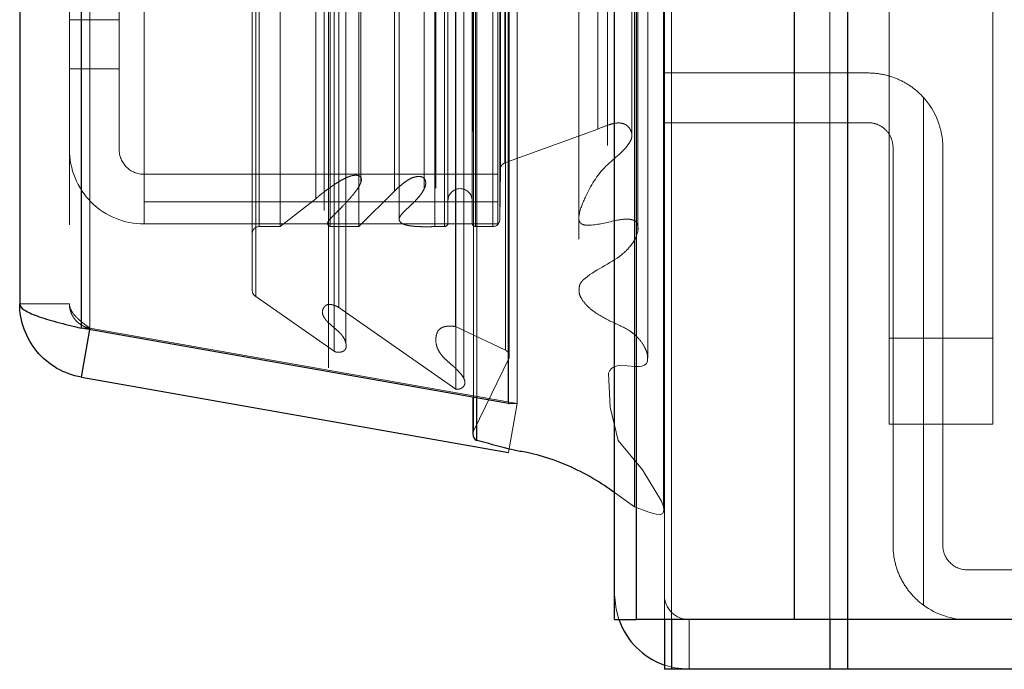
# Model space of a CAD drawing. Header units: inches. Extents: x 0.2 to 10.8, y 0.2 to 8.2.
# Tile 111 of 145: x 5.9228 to 6.002, y 3.0778 to 3.13. Entities that reach past the tile are written whole.
import ezdxf

# ---------------------------------------------------------------- set-up
doc = ezdxf.new("R2010")
doc.units = ezdxf.units.IN
doc.header["$MEASUREMENT"] = 0
doc.linetypes.add('HIDDEN', pattern=[0.07500000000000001, 0.05, -0.025])

msp = doc.modelspace()

# ---------------------------------------------------------------- linework, layer by layer
at = {"color": 7, "linetype": 'Continuous', "lineweight": 25}
for p, q in [((5.989364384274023, 5.045637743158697), (5.989364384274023, 3.081751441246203)), ((5.985121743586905, 3.081751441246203), (5.985121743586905, 5.044850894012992)), ((5.97064706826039, 3.081751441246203), (5.97064706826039, 5.038695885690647)), ((5.972404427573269, 3.081751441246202), (5.972404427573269, 5.038868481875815)), ((5.962111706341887, 3.099154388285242), (5.962111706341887, 5.021559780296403)), ((5.927764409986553, 3.105210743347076), (5.927764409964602, 5.015503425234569)), ((5.922806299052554, 5.013539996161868), (5.922806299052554, 3.107174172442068)), ((5.962111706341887, 3.099154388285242), (5.927764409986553, 3.105210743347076)), ((5.927764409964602, 3.101265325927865), (5.928439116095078, 3.105091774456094)), ((5.927764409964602, 3.101265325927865), (5.962111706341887, 3.09520897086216)), ((5.959238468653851, 3.099661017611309), (5.959238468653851, 3.096688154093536)), ((5.959578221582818, 3.096176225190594), (5.959578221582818, 3.099601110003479)), ((5.962111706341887, 3.099154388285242), (5.962157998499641, 3.09915438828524)), ((5.97064706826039, 3.081751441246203), (5.972404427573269, 3.081751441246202)), ((5.985121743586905, 3.081751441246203), (5.972404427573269, 3.081751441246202)), ((5.974647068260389, 3.081751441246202), (5.974647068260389, 3.077751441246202)), ((5.97523221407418, 3.081751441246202), (5.97523221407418, 3.077751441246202)), ((5.989364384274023, 3.081751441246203), (5.985121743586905, 3.081751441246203)), ((5.987949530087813, 3.081751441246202), (5.987949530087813, 3.077751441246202)), ((5.989362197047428, 3.081751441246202), (5.989362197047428, 3.077751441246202)), ((6.855535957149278, 3.081751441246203), (5.989364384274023, 3.081751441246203)), ((5.97523221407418, 3.077751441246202), (5.974647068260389, 3.077751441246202)), ((5.987949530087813, 3.077751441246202), (5.97523221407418, 3.077751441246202)), ((5.989362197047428, 3.077751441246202), (5.987949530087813, 3.077751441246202)), ((6.855535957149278, 3.077751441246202), (5.989362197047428, 3.077751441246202))]:
    msp.add_line(p, q, dxfattribs=at)
at = {"color": 7, "linetype": 'HIDDEN', "lineweight": 18}
for p, q in [((5.989364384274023, 5.045637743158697), (5.989364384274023, 3.081751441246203)), ((5.989364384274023, 3.081751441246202), (5.989364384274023, 5.045637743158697)), ((5.989364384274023, 3.081751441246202), (5.989364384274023, 5.045637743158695)), ((5.985121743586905, 3.081751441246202), (5.985121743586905, 5.04485089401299)), ((5.987950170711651, 3.081751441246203), (5.987950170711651, 5.044850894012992)), ((5.987950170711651, 3.081751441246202), (5.987950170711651, 5.04485089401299)), ((5.972404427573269, 3.081751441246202), (5.972404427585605, 5.038868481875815)), ((5.974647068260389, 3.081751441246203), (5.974647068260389, 5.038695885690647)), ((5.975232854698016, 3.081751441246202), (5.975232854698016, 5.038868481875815)), ((5.975232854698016, 3.081751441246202), (5.975232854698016, 5.038868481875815)), ((5.972234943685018, 3.090840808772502), (5.972234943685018, 5.029873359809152)), ((5.959294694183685, 3.096931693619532), (5.959294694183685, 5.023782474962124)), ((5.959294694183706, 3.096931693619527), (5.959294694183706, 5.023782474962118)), ((5.962806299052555, 3.09915438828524), (5.962806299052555, 5.021559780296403)), ((5.959238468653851, 5.021053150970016), (5.959238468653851, 3.099661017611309)), ((5.959578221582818, 3.099601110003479), (5.959578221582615, 5.021113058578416)), ((5.957869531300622, 3.100310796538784), (5.957869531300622, 5.020403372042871)), ((5.958531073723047, 3.10114738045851), (5.958531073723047, 5.019592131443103)), ((5.970064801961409, 5.019903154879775), (5.970064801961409, 3.100818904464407)), ((5.962162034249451, 3.102810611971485), (5.962162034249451, 5.017903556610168)), ((5.962179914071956, 3.102950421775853), (5.962179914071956, 5.017763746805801)), ((5.973306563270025, 3.102838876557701), (5.973306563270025, 5.017867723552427)), ((5.948086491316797, 3.103353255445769), (5.948086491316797, 5.017360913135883)), ((5.949040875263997, 3.103969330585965), (5.949040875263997, 5.016742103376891)), ((5.961861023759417, 3.103453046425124), (5.961861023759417, 5.017261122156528)), ((5.961861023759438, 3.103453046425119), (5.961861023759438, 5.017261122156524)), ((5.956270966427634, 5.016467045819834), (5.956270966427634, 3.104252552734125)), ((5.927764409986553, 5.015503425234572), (5.927764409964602, 3.105210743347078)), ((5.92845900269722, 3.105210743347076), (5.928459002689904, 5.015503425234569)), ((5.92845900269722, 5.015503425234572), (5.928459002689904, 3.105210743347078)), ((5.957848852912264, 3.105342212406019), (5.957848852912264, 5.015371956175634)), ((5.947299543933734, 5.014672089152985), (5.947299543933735, 3.106039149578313)), ((5.948476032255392, 3.106888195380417), (5.948476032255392, 5.013825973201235)), ((5.926806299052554, 5.013539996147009), (5.926806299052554, 3.107174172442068)), ((5.941798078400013, 3.107756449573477), (5.941798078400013, 5.012957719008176)), ((5.941509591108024, 3.108243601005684), (5.941509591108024, 5.012470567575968)), ((5.967773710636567, 5.012369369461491), (5.967773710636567, 3.108328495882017)), ((5.942065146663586, 3.113388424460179), (5.942065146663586, 5.007325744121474)), ((5.942065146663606, 3.113388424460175), (5.942065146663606, 5.007325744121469)), ((5.943753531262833, 3.113388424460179), (5.943753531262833, 5.007325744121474)), ((5.947776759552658, 3.113388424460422), (5.947776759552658, 5.007325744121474)), ((5.950073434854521, 3.113388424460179), (5.950073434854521, 5.007325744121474)), ((5.956187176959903, 3.113388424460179), (5.956187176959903, 5.007325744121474)), ((5.956969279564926, 5.007325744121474), (5.956969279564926, 3.113388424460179)), ((5.956969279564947, 3.113388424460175), (5.956969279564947, 5.007325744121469)), ((5.959469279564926, 3.113388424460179), (5.959469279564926, 5.007325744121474)), ((5.959469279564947, 5.007325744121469), (5.959469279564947, 3.113388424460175)), ((5.96085169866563, 3.113388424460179), (5.96085169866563, 5.007325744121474)), ((5.960851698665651, 3.113388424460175), (5.960851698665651, 5.007325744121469)), ((5.972525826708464, 3.113134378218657), (5.972525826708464, 5.007579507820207)), ((5.947635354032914, 5.006883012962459), (5.947635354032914, 3.113831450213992)), ((5.953321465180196, 5.006723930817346), (5.953321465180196, 3.113988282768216)), ((5.957247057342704, 3.113666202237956), (5.957247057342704, 5.007047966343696)), ((5.959191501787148, 5.007047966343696), (5.959191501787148, 3.113666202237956)), ((5.96141372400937, 3.113943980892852), (5.96141372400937, 5.006770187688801)), ((5.961413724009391, 3.113943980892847), (5.961413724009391, 5.006770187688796)), ((5.946625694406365, 3.115632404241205), (5.946625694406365, 5.005081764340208)), ((5.961250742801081, 5.005329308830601), (5.961250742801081, 3.115384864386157)), ((5.952956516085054, 3.116251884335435), (5.952956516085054, 5.004462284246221)), ((5.952956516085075, 3.11625188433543), (5.952956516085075, 5.004462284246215)), ((5.955326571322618, 3.116415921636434), (5.955326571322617, 5.004297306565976)), ((5.950252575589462, 3.116991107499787), (5.950252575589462, 5.00372791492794)), ((5.961460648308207, 3.117997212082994), (5.961460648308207, 5.002716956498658)), ((5.961460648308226, 3.117997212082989), (5.961460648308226, 5.002716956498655)), ((5.961825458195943, 3.118512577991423), (5.961825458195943, 5.002201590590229)), ((5.961825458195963, 3.118512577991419), (5.961825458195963, 5.002201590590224)), ((5.969286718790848, 3.121239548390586), (5.969286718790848, 4.999474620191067)), ((5.972042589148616, 3.120720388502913), (5.972042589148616, 4.999970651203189)), ((5.9308062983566, 3.12609785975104), (5.9308062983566, 3.162051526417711)), ((5.932806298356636, 3.162051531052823), (5.932806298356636, 3.115384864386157)), ((5.99273193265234, 3.13659072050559), (5.99273193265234, 3.104415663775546)), ((6.001065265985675, 3.104415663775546), (6.001065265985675, 3.13659072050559)), ((5.926806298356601, 3.130042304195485), (5.930806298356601, 3.130042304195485)), ((5.9308062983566, 3.12609785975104), (5.9268062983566, 3.12609785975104)), ((5.9308062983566, 3.119597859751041), (5.9308062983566, 3.12609785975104)), ((5.974647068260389, 3.125751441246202), (5.991035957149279, 3.125751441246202)), ((5.995480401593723, 3.123782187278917), (5.995480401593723, 3.082918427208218)), ((5.995480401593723, 3.082918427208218), (5.995480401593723, 3.123782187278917)), ((5.995480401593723, 3.123782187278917), (5.995480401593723, 3.082918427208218)), ((5.995480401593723, 3.082918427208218), (5.995480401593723, 3.123782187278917)), ((5.961825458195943, 3.118512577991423), (5.969286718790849, 3.121239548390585)), ((5.991035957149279, 3.121751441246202), (5.974647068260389, 3.121751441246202)), ((5.993035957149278, 3.087751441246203), (5.993035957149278, 3.119751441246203)), ((5.997035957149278, 3.119751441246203), (5.997035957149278, 3.087751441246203)), ((5.961250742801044, 3.117597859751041), (5.932806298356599, 3.117597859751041)), ((5.96141372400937, 3.113943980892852), (5.961460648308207, 3.117997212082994)), ((5.950252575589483, 3.116986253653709), (5.950252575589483, 3.116991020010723)), ((5.95007343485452, 3.113388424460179), (5.952956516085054, 3.116251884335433)), ((5.961250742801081, 3.115384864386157), (5.932806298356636, 3.115384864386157)), ((5.932806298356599, 3.115384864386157), (5.932806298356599, 3.11359785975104)), ((5.943753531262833, 3.113388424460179), (5.946625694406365, 3.115632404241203)), ((5.961250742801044, 3.115384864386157), (5.961250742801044, 3.11359785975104)), ((5.961250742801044, 3.11359785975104), (5.932806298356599, 3.11359785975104)), ((5.942065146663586, 3.113388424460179), (5.943753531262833, 3.113388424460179)), ((5.947635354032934, 3.113831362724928), (5.947635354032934, 3.102024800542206)), ((5.947776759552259, 3.113388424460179), (5.950073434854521, 3.113388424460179)), ((5.956187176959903, 3.113388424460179), (5.956969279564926, 3.113388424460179)), ((5.959469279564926, 3.113388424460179), (5.96085169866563, 3.113388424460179)), ((5.948086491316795, 3.103353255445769), (5.941798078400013, 3.107756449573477)), ((5.926806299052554, 3.107174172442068), (5.922806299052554, 3.107174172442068)), ((5.957869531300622, 3.100310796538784), (5.948476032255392, 3.106888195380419)), ((5.927764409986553, 3.105210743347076), (5.92845900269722, 3.105210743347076)), ((5.928439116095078, 3.105091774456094), (5.928459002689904, 3.105204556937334)), ((5.962806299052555, 3.09915438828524), (5.92845900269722, 3.105210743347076)), ((5.928459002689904, 3.105204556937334), (5.962806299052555, 3.099148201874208)), ((5.961861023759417, 3.103453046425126), (5.957848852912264, 3.10534221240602)), ((5.956270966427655, 3.104252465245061), (5.956270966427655, 3.104247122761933)), ((5.99273193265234, 3.104415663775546), (6.001065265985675, 3.104415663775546)), ((5.99273193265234, 3.104415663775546), (6.001065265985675, 3.104415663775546)), ((5.99273193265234, 3.104415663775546), (6.001065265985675, 3.104415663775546)), ((5.99273193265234, 3.097471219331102), (5.99273193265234, 3.104415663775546)), ((5.99273193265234, 3.104415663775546), (6.001065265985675, 3.104415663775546)), ((6.001065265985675, 3.104415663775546), (6.001065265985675, 3.097471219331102)), ((5.959294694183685, 3.096931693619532), (5.962162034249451, 3.102810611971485)), ((5.958531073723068, 3.101122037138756), (5.958531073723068, 3.101147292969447)), ((5.97006480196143, 3.100818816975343), (5.97006480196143, 3.100813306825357)), ((5.962111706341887, 3.09520897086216), (5.962806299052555, 3.099148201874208)), ((5.962157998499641, 3.09915438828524), (5.962806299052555, 3.09915438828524)), ((5.99273193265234, 3.097471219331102), (6.001065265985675, 3.097471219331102)), ((5.972234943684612, 3.090840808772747), (5.970647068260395, 3.091972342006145)), ((5.999035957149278, 3.085751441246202), (6.051035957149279, 3.085751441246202)), ((5.975232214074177, 3.081751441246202), (5.975232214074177, 3.077751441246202)), ((5.976647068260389, 3.081751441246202), (5.976647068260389, 3.077751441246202)), ((5.987949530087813, 3.081751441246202), (5.987949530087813, 3.077751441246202)), ((5.989362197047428, 3.081751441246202), (5.989362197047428, 3.077751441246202))]:
    msp.add_line(p, q, dxfattribs=at)
at = {"color": 7, "linetype": 'HIDDEN', "lineweight": 18, "flags": 128}
for points in [[(5.974573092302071, 3.090800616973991), (5.974573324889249, 4.040747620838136), (5.974573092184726, 5.029910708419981)], [(5.974573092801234, 3.0908028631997), (5.974573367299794, 4.052680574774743), (5.974573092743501, 5.0299114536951)], [(5.973306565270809, 3.102831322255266), (5.973306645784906, 4.08049327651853), (5.973306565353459, 5.017884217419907)], [(5.972525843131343, 3.113145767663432), (5.972526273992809, 4.021134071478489), (5.972525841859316, 5.007580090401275)], [(5.967781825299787, 5.006442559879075), (5.967781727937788, 4.068021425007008), (5.967781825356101, 3.114270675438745)], [(5.967781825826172, 5.006444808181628), (5.967781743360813, 4.079964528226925), (5.967781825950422, 3.114270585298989)], [(5.973288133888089, 3.102838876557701), (5.9732817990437, 3.102555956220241), (5.973199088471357, 3.102374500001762), (5.973039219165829, 3.102239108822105), (5.972833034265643, 3.102155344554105), (5.972621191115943, 3.102119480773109), (5.972283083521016, 3.102121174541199), (5.971650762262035, 3.102175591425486), (5.971077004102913, 3.102206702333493), (5.970858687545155, 3.10218449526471), (5.97069224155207, 3.102137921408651), (5.970545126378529, 3.102069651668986), (5.970392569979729, 3.101958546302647), (5.97026198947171, 3.101797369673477), (5.970167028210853, 3.101584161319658), (5.970290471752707, 3.098856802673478), (5.970939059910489, 3.09616194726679), (5.972888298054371, 3.09380309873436), (5.974412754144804, 3.091274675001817), (5.974566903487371, 3.090828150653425), (5.974607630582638, 3.090594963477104), (5.974559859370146, 3.09035901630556), (5.974514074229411, 3.090299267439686), (5.974476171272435, 3.090269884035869), (5.974422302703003, 3.090244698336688), (5.974328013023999, 3.090224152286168), (5.974000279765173, 3.090239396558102), (5.973389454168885, 3.090398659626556), (5.972234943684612, 3.090840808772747), (5.972234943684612, 3.090840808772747)], [(5.970990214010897, 3.081751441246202), (5.970762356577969, 3.082580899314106), (5.97064706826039, 3.083751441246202)], [(5.976647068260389, 3.077751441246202), (5.975476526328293, 3.077866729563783), (5.974647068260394, 3.078094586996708)]]:
    msp.add_lwpolyline(points, dxfattribs=at)
at = {"color": 7, "linetype": 'HIDDEN', "lineweight": 18}
for centre, radius, start, end in [((5.991035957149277, 3.119751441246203), 0.006000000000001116, 0, 42.20544640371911), ((5.932806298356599, 3.119597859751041), 0.006000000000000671, 180, 270.0000000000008), ((5.932806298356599, 3.119597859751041), 0.002000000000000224, 180, 270.0000000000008), ((5.962016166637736, 3.117990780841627), 0.00055555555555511, 110.0765427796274, 179.3367158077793), ((5.958219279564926, 3.115471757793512), 0.0009722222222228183, 0, 180), ((5.942065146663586, 3.112832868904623), 0.0005555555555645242, 90, 180), ((5.956969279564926, 3.113666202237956), 0.0002777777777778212, 270.0000000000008, 0), ((5.959469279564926, 3.113666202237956), 0.0002777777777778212, 180, 270.0000000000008), ((5.96085169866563, 3.113950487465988), 0.000562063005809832, 270.0000000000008, 359.3367158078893), ((5.942065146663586, 3.108243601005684), 0.0005555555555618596, 180, 241.2673752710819), ((5.9616243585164, 3.102950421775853), 0.0005555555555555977, 345.4243750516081, 64.78618570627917), ((5.959794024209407, 3.096688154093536), 0.0005555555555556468, 154.0000000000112, 180), ((5.999035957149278, 3.087751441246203), 0.002000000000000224, 180, 270.0000000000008), ((5.976647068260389, 3.083751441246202), 0.002000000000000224, 180, 270.0000000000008), ((5.999035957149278, 3.087751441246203), 0.006000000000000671, 233.6587969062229, 270.0000000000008)]:
    msp.add_arc(centre, radius, start, end, dxfattribs=at)
at = {"color": 7, "linetype": 'Continuous', "lineweight": 25}
for centre, radius, start, end in [((5.959794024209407, 3.096688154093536), 0.0005555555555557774, 180, 247.1422396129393), ((5.976647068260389, 3.083751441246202), 0.006000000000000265, 199.4712206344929, 250.528779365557)]:
    msp.add_arc(centre, radius, start, end, dxfattribs=at)
at = {"color": 7, "linetype": 'HIDDEN', "lineweight": 18}
for points, knots in [([(5.991035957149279, 3.125751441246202), (5.99144942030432, 3.125751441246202), (5.991858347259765, 3.125709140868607), (5.992666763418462, 3.125540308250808), (5.993070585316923, 3.12541130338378), (5.993833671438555, 3.125075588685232), (5.994195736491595, 3.124869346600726), (5.994879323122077, 3.124378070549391), (5.995196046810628, 3.124095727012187), (5.995480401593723, 3.123782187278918)], [0, 0, 0, 0, 0.25, 0.25, 0.5, 0.5, 0.75, 0.75, 1, 1, 1, 1]), ([(5.969286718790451, 3.121239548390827), (5.969594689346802, 3.121364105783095), (5.970033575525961, 3.12154161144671), (5.9705882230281, 3.121696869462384), (5.970903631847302, 3.121735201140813), (5.97115057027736, 3.121724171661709), (5.971377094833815, 3.121667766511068), (5.97160685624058, 3.121560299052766), (5.971814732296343, 3.121365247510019), (5.972005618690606, 3.12104025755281), (5.972079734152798, 3.120628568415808), (5.971621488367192, 3.119568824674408), (5.969632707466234, 3.118260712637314), (5.968438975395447, 3.116183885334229), (5.967850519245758, 3.114735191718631), (5.967749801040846, 3.114077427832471), (5.967783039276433, 3.113850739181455), (5.9678621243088, 3.113696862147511), (5.967977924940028, 3.11360615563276), (5.9680929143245, 3.113550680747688), (5.968357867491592, 3.113480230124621), (5.96932230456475, 3.113512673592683), (5.970416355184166, 3.113844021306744), (5.97149152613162, 3.114010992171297), (5.971941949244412, 3.113965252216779), (5.972152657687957, 3.113912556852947), (5.972352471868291, 3.113796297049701), (5.972450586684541, 3.113646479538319), (5.972560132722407, 3.11334652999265), (5.972519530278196, 3.112863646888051), (5.972127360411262, 3.112030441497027), (5.970864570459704, 3.110583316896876), (5.968939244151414, 3.109885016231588), (5.967961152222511, 3.108928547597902), (5.967815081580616, 3.108684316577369), (5.967795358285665, 3.108464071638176), (5.967783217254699, 3.108328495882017)], [0, 0, 0, 0, 0.03670108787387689, 0.05230240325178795, 0.06109903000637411, 0.06947855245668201, 0.07765620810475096, 0.08551847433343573, 0.0970944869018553, 0.1133872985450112, 0.1368169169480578, 0.155087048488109, 0.2734816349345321, 0.4053471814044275, 0.4786556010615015, 0.49333256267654, 0.5016745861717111, 0.5117639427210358, 0.5159617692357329, 0.519680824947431, 0.5264530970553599, 0.5445840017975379, 0.6172323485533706, 0.6496049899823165, 0.6556575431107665, 0.6640135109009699, 0.6725742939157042, 0.6817238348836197, 0.6870102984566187, 0.7178110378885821, 0.750450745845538, 0.8151689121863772, 0.9604413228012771, 0.96849638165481, 0.9806073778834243, 1, 1, 1, 1]), ([(5.993035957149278, 3.119751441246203), (5.993035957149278, 3.120017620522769), (5.99298306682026, 3.120278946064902), (5.992779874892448, 3.120765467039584), (5.992629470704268, 3.120987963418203), (5.992258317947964, 3.121355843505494), (5.992034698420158, 3.121503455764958), (5.991555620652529, 3.121700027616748), (5.991295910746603, 3.121751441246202), (5.991035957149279, 3.121751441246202)], [0, 0, 0, 0, 0.25, 0.25, 0.5, 0.5, 0.75, 0.75, 1, 1, 1, 1]), ([(5.946625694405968, 3.115632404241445), (5.946696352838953, 3.115697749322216), (5.946837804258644, 3.115828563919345), (5.947066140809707, 3.116014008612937), (5.947301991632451, 3.116194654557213), (5.947543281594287, 3.116371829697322), (5.947786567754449, 3.116548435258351), (5.948034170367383, 3.116721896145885), (5.948288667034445, 3.116889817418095), (5.948580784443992, 3.117068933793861), (5.948896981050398, 3.117242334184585), (5.949224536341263, 3.117392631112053), (5.949507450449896, 3.117485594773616), (5.949742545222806, 3.117519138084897), (5.949935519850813, 3.117516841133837), (5.950101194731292, 3.117482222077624), (5.95022751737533, 3.117384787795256), (5.950296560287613, 3.117245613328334), (5.950292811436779, 3.1170900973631), (5.950240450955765, 3.116927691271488), (5.95012106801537, 3.116654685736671), (5.949851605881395, 3.116244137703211), (5.949381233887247, 3.115674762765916), (5.948882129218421, 3.11513067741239), (5.948402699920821, 3.114646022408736), (5.948051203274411, 3.114286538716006), (5.947770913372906, 3.114025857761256), (5.94762882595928, 3.113833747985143), (5.94755830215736, 3.113691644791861), (5.947563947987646, 3.113562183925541), (5.947633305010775, 3.113475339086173), (5.947705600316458, 3.113421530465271), (5.94775627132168, 3.113397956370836), (5.947776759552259, 3.11338842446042)], [0, 0, 0, 0, 0.03128962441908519, 0.06263883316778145, 0.09399002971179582, 0.1252518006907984, 0.1563441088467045, 0.1873161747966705, 0.2182554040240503, 0.2492251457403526, 0.2907698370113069, 0.325555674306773, 0.353372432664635, 0.3741592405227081, 0.3895161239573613, 0.4048457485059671, 0.4200318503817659, 0.4363557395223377, 0.4579399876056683, 0.4789056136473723, 0.4992258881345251, 0.5663369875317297, 0.6499042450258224, 0.7496387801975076, 0.812335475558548, 0.8749457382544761, 0.9148795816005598, 0.937516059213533, 0.9563103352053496, 0.9710670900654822, 0.98343512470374, 0.9933021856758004, 0.9999999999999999, 0.9999999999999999, 0.9999999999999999, 0.9999999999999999]), ([(5.952956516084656, 3.116251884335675), (5.953082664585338, 3.116374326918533), (5.953317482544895, 3.116602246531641), (5.953681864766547, 3.116894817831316), (5.954007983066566, 3.11713082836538), (5.954309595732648, 3.117299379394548), (5.954603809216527, 3.117391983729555), (5.954880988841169, 3.117429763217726), (5.955142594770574, 3.117406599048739), (5.955312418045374, 3.117297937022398), (5.955400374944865, 3.117168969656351), (5.955460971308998, 3.117002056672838), (5.955470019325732, 3.116776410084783), (5.955382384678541, 3.116508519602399), (5.95522250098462, 3.11621161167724), (5.954996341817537, 3.11587933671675), (5.954684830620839, 3.115523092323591), (5.954288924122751, 3.115121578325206), (5.953862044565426, 3.114747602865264), (5.953532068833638, 3.11441037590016), (5.953368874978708, 3.114171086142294), (5.953312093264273, 3.114006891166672), (5.953335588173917, 3.113862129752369), (5.953438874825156, 3.113714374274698), (5.953623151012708, 3.113598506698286), (5.953832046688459, 3.113525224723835), (5.954035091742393, 3.113478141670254), (5.954202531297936, 3.11344939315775), (5.954317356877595, 3.113433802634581), (5.954377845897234, 3.113426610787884), (5.954409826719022, 3.113423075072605), (5.954424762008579, 3.113421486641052), (5.954430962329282, 3.113420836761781), (5.954433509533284, 3.113420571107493), (5.95443555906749, 3.113420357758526), (5.954441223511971, 3.113419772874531), (5.954433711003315, 3.113420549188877), (5.954438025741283, 3.113420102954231), (5.954439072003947, 3.113419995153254), (5.954439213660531, 3.113419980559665), (5.95443935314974, 3.113419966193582), (5.954439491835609, 3.113419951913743), (5.954439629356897, 3.113419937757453), (5.954439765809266, 3.113419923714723), (5.954439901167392, 3.113419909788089), (5.954440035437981, 3.113419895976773), (5.954440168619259, 3.113419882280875), (5.9544403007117, 3.113419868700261), (5.954440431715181, 3.113419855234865), (5.954440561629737, 3.113419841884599), (5.954440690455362, 3.113419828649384), (5.954440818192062, 3.11341981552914), (5.954440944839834, 3.113419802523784), (5.954441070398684, 3.113419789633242), (5.954441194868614, 3.113419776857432), (5.954441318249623, 3.113419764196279), (5.954441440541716, 3.113419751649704), (5.954441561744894, 3.113419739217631), (5.954441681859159, 3.113419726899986), (5.954441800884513, 3.113419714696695), (5.95444191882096, 3.11341970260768), (5.954442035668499, 3.113419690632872), (5.954442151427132, 3.113419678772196), (5.954442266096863, 3.11341966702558), (5.954442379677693, 3.113419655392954), (5.954442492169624, 3.113419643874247), (5.954442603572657, 3.113419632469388), (5.954442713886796, 3.113419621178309), (5.954442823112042, 3.113419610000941), (5.954442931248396, 3.113419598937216), (5.95444303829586, 3.113419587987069), (5.954443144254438, 3.113419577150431), (5.954443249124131, 3.113419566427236), (5.954443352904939, 3.113419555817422), (5.954443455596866, 3.113419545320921), (5.954443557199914, 3.113419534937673), (5.954443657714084, 3.113419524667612), (5.954443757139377, 3.113419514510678), (5.954443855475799, 3.113419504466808), (5.954443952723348, 3.113419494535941), (5.954444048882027, 3.113419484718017), (5.954444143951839, 3.113419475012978), (5.954444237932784, 3.113419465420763), (5.954444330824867, 3.113419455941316), (5.954444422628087, 3.113419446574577), (5.954444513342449, 3.113419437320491), (5.954444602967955, 3.113419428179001), (5.954444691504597, 3.113419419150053), (5.95444477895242, 3.113419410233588), (5.954444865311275, 3.113419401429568), (5.954444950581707, 3.113419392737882), (5.954445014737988, 3.1134193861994), (5.954445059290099, 3.113419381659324), (5.95444508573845, 3.113419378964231), (5.954445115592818, 3.113419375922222), (5.954445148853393, 3.113419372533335), (5.954445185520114, 3.11341936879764), (5.954445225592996, 3.113419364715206), (5.954445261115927, 3.113419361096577), (5.95444529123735, 3.113419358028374), (5.954445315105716, 3.11341935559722), (5.954445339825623, 3.113419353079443), (5.954445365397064, 3.113419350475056), (5.954445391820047, 3.11341934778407), (5.954445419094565, 3.1134193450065), (5.954445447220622, 3.113419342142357), (5.954445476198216, 3.113419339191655), (5.954445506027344, 3.113419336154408), (5.954445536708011, 3.113419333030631), (5.954445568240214, 3.113419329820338), (5.954445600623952, 3.113419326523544), (5.954445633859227, 3.113419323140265), (5.954445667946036, 3.113419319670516), (5.95444570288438, 3.113419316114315), (5.954445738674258, 3.113419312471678), (5.954445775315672, 3.113419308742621), (5.954445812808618, 3.113419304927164), (5.954445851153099, 3.113419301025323), (5.954445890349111, 3.113419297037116), (5.954445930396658, 3.113419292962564), (5.954445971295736, 3.113419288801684), (5.954446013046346, 3.113419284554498), (5.954446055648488, 3.113419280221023), (5.95444609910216, 3.113419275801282), (5.954446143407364, 3.113419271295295), (5.954446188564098, 3.113419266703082), (5.954446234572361, 3.113419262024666), (5.954446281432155, 3.11341925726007), (5.954446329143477, 3.113419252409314), (5.954446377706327, 3.113419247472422), (5.954446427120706, 3.113419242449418), (5.954446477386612, 3.113419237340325), (5.954446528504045, 3.113419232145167), (5.954446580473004, 3.113419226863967), (5.95444663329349, 3.113419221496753), (5.954446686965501, 3.113419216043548), (5.954446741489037, 3.113419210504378), (5.9544467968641, 3.113419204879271), (5.95444804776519, 3.113419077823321), (5.954451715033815, 3.113418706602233), (5.954460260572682, 3.113417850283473), (5.954477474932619, 3.113416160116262), (5.954512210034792, 3.113412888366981), (5.954581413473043, 3.113406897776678), (5.954708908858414, 3.113397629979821), (5.954942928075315, 3.113384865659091), (5.955283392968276, 3.113375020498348), (5.955717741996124, 3.113374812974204), (5.956025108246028, 3.113383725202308), (5.956187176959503, 3.11338842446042)], [0, 0, 0, 0, 0.0551151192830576, 0.1025935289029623, 0.1423086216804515, 0.1748045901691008, 0.201028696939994, 0.2255254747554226, 0.2469189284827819, 0.2665083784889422, 0.2813235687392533, 0.2988818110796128, 0.329250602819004, 0.3622463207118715, 0.3988484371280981, 0.4453695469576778, 0.4963156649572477, 0.551576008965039, 0.623312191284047, 0.6730463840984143, 0.7014058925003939, 0.7175088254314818, 0.7337379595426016, 0.7540318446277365, 0.7754405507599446, 0.7952723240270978, 0.8142597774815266, 0.8310083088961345, 0.8396756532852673, 0.8443510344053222, 0.8467922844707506, 0.8480345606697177, 0.8482190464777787, 0.848427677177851, 0.8486604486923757, 0.848922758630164, 0.8491806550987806, 0.8494338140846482, 0.8494460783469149, 0.8494582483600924, 0.8494703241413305, 0.8494823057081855, 0.8494941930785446, 0.8495059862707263, 0.8495176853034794, 0.8495292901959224, 0.8495408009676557, 0.8495522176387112, 0.8495635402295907, 0.8495747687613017, 0.8495859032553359, 0.8495969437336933, 0.8496078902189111, 0.8496187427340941, 0.8496295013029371, 0.8496401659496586, 0.8496507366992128, 0.8496612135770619, 0.8496715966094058, 0.8496818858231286, 0.8496920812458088, 0.8497021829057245, 0.8497121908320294, 0.8497221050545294, 0.8497319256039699, 0.8497416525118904, 0.8497512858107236, 0.8497608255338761, 0.849770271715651, 0.8497796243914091, 0.8497888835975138, 0.849798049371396, 0.8498071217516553, 0.8498161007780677, 0.8498249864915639, 0.8498337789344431, 0.8498424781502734, 0.8498510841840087, 0.8498595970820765, 0.8498680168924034, 0.8498763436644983, 0.8498845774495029, 0.8498927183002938, 0.8499007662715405, 0.8499087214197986, 0.8499165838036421, 0.8499243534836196, 0.8499320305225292, 0.8499396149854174, 0.8499471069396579, 0.849954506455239, 0.8499618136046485, 0.8499638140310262, 0.8499661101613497, 0.8499687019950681, 0.849971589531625, 0.8499747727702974, 0.849978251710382, 0.8499820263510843, 0.8499840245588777, 0.8499860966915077, 0.8499882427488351, 0.8499904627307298, 0.8499927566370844, 0.849995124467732, 0.8499975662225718, 0.850000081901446, 0.8500026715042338, 0.8500053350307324, 0.8500080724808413, 0.8500108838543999, 0.8500137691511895, 0.8500167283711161, 0.8500197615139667, 0.850022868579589, 0.8500260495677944, 0.8500293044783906, 0.8500326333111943, 0.8500360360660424, 0.8500395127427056, 0.8500430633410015, 0.8500466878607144, 0.8500503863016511, 0.8500541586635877, 0.8500580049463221, 0.8500619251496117, 0.8500659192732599, 0.8500699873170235, 0.8500741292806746, 0.8500783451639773, 0.8500826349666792, 0.8500869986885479, 0.8500914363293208, 0.850095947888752, 0.8501005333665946, 0.8501051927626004, 0.8501099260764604, 0.8501147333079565, 0.8501196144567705, 0.8504357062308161, 0.8510697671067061, 0.852344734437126, 0.8549167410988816, 0.8601065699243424, 0.8703302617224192, 0.8879963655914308, 0.9206641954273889, 0.9581676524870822, 0.9999999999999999, 0.9999999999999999, 0.9999999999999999, 0.9999999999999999]), ([(5.94777675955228, 3.113388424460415), (5.947762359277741, 3.113394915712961), (5.947723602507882, 3.113412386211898), (5.947662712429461, 3.113452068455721), (5.947590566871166, 3.113518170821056), (5.947573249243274, 3.113581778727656), (5.947563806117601, 3.113616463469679)], [0, 0, 0, 0, 0.1298747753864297, 0.3495438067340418, 0.645312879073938, 1, 1, 1, 1]), ([(5.973282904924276, 3.10283132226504), (5.973288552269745, 3.102887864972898), (5.973307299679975, 3.103075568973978), (5.973208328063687, 3.103351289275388), (5.973011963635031, 3.103812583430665), (5.972712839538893, 3.104241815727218), (5.972316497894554, 3.104643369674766), (5.97168600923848, 3.105164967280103), (5.97042096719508, 3.105690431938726), (5.969148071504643, 3.106374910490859), (5.968337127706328, 3.107074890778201), (5.967966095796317, 3.107582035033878), (5.967786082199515, 3.108020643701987), (5.967786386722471, 3.10823710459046), (5.967786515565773, 3.108328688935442)], [0, 0, 0, 0, 0.0238477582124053, 0.07916705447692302, 0.1199108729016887, 0.2302684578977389, 0.2810890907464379, 0.3290581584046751, 0.522296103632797, 0.7180542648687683, 0.8087972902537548, 0.9081972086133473, 0.9611583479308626, 0.9999999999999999, 0.9999999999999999, 0.9999999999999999, 0.9999999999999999]), ([(5.92845900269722, 3.105210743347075), (5.928393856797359, 3.105257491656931), (5.928263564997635, 3.105350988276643), (5.928074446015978, 3.105491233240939), (5.927892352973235, 3.105631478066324), (5.927719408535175, 3.105771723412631), (5.927557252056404, 3.105911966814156), (5.927407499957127, 3.10605221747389), (5.927237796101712, 3.106227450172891), (5.927065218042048, 3.106437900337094), (5.92691808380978, 3.106683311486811), (5.926823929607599, 3.106928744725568), (5.926812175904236, 3.107092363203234), (5.926806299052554, 3.107174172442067)], [0, 0, 0, 0, 0.07144899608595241, 0.1428979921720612, 0.2143469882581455, 0.2857959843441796, 0.357244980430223, 0.4286939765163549, 0.5001429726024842, 0.625107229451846, 0.7500714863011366, 0.8750357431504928, 0.9999999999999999, 0.9999999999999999, 0.9999999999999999, 0.9999999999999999]), ([(5.926806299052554, 3.107174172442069), (5.926808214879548, 3.107107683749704), (5.926812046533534, 3.106974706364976), (5.926842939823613, 3.106777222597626), (5.926891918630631, 3.106583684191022), (5.926960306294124, 3.106396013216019), (5.927046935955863, 3.106216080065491), (5.927151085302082, 3.106045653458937), (5.927301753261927, 3.105846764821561), (5.927514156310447, 3.10563407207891), (5.927801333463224, 3.10543403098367), (5.928118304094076, 3.105282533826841), (5.928345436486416, 3.105230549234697), (5.928459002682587, 3.105204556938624)], [0, 0, 0, 0, 0.07144899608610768, 0.1428979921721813, 0.2143469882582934, 0.2857959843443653, 0.3572449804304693, 0.4286939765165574, 0.500142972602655, 0.6251072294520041, 0.7500714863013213, 0.8750357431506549, 1, 1, 1, 1]), ([(5.948476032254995, 3.106888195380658), (5.948397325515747, 3.106923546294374), (5.948253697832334, 3.106988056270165), (5.948050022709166, 3.107066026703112), (5.947883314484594, 3.107108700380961), (5.947721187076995, 3.107130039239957), (5.947526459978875, 3.107115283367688), (5.947331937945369, 3.106981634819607), (5.94718922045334, 3.10677148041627), (5.9471283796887, 3.106533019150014), (5.947168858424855, 3.106300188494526), (5.947257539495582, 3.106109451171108), (5.947360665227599, 3.105954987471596), (5.94745839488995, 3.105834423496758), (5.947607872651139, 3.105670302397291), (5.947833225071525, 3.105462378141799), (5.948139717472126, 3.105208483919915), (5.948417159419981, 3.104969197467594), (5.948653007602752, 3.104727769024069), (5.948848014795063, 3.104468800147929), (5.949005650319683, 3.104156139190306), (5.949087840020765, 3.103809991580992), (5.94904052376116, 3.103521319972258), (5.948883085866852, 3.10338611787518), (5.948768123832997, 3.10332700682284), (5.948636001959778, 3.103287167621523), (5.948493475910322, 3.103267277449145), (5.948348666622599, 3.103269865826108), (5.948206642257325, 3.103294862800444), (5.948126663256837, 3.103333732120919), (5.948086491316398, 3.10335325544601)], [0, 0, 0, 0, 0.0355312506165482, 0.06483906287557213, 0.08804888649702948, 0.1035037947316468, 0.1281658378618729, 0.1604145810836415, 0.2020166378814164, 0.2491996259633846, 0.29008514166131, 0.3262651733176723, 0.3574294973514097, 0.3829550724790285, 0.4025100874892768, 0.4637012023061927, 0.5251041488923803, 0.585669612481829, 0.6286158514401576, 0.6819784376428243, 0.7451102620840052, 0.8081071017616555, 0.8717449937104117, 0.8899833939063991, 0.9079898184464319, 0.9261390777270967, 0.9444837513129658, 0.9629211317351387, 0.9813759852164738, 1, 1, 1, 1]), ([(5.957848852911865, 3.10534221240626), (5.957775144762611, 3.105351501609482), (5.957629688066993, 3.105369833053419), (5.957412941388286, 3.105376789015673), (5.957207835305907, 3.105367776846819), (5.957020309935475, 3.10534124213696), (5.956855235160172, 3.105297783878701), (5.956631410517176, 3.105201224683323), (5.956378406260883, 3.104939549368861), (5.956261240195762, 3.104484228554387), (5.956264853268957, 3.104006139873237), (5.956395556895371, 3.103575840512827), (5.956593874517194, 3.103218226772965), (5.95686312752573, 3.102874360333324), (5.957187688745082, 3.102570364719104), (5.957506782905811, 3.102298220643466), (5.957739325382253, 3.102089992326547), (5.957885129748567, 3.101951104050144), (5.958097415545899, 3.101739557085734), (5.958359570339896, 3.101442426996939), (5.958596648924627, 3.101062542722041), (5.958627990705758, 3.100762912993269), (5.95855958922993, 3.100596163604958), (5.958478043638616, 3.100492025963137), (5.958388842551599, 3.100415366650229), (5.958282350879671, 3.100353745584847), (5.95817124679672, 3.10031163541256), (5.958062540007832, 3.100290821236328), (5.957959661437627, 3.100289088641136), (5.957898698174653, 3.100303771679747), (5.957869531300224, 3.100310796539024)], [0, 0, 0, 0, 0.02396969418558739, 0.04730213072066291, 0.06933542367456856, 0.08969834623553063, 0.1083290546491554, 0.125487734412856, 0.1729465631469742, 0.2499754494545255, 0.3258696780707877, 0.3918200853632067, 0.4496868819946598, 0.4992002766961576, 0.5665081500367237, 0.6208821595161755, 0.6610785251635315, 0.6870429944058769, 0.6990243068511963, 0.777952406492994, 0.8470242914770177, 0.8845484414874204, 0.9103323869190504, 0.9242266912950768, 0.9396561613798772, 0.9542467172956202, 0.967618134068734, 0.9795711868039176, 0.9902261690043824, 1, 1, 1, 1]), ([(5.995480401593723, 3.082918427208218), (5.995099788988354, 3.083198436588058), (5.9947595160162, 3.083517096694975), (5.994156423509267, 3.084228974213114), (5.99389312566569, 3.084626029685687), (5.993472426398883, 3.085457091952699), (5.993309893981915, 3.085898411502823), (5.993090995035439, 3.086813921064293), (5.993035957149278, 3.087278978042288), (5.993035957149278, 3.087751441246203)], [0, 0, 0, 0, 0.25, 0.25, 0.5, 0.5, 0.75, 0.75, 1, 1, 1, 1])]:
    msp.add_open_spline(points, degree=3, knots=knots, dxfattribs=at)
at = {"color": 7, "linetype": 'Continuous', "lineweight": 25}
for points, knots in [([(5.922806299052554, 3.107174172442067), (5.922806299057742, 3.107010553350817), (5.922929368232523, 3.106846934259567), (5.923406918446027, 3.106519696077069), (5.923761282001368, 3.10635607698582), (5.92465878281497, 3.106028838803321), (5.925201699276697, 3.105865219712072), (5.926410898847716, 3.105537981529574), (5.927076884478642, 3.105374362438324), (5.927764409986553, 3.105210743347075)], [0, 0, 0, 0, 0.25, 0.25, 0.5, 0.5, 0.75, 0.75, 1, 1, 1, 1]), ([(5.927764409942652, 3.101265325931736), (5.927076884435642, 3.101386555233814), (5.926410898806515, 3.101628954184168), (5.925201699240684, 3.102327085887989), (5.924658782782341, 3.102782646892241), (5.923761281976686, 3.103852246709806), (5.923406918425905, 3.104466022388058), (5.92292936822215, 3.105778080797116), (5.922806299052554, 3.106476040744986), (5.922806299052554, 3.107174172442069)], [0, 0, 0, 0, 0.25, 0.25, 0.5, 0.5, 0.75, 0.75, 1, 1, 1, 1]), ([(5.970647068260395, 3.091972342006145), (5.970599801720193, 3.092006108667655), (5.969378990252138, 3.092878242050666), (5.967074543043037, 3.094235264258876), (5.964325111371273, 3.095092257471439), (5.962751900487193, 3.095338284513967), (5.961559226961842, 3.09563341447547), (5.960415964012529, 3.095946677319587), (5.959578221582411, 3.09617622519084)], [0, 0, 0, 0, 0.01582695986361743, 0.4087824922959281, 0.7013418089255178, 0.7114501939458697, 0.7885609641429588, 1, 1, 1, 1])]:
    msp.add_open_spline(points, degree=3, knots=knots, dxfattribs=at)

doc.saveas('drawing.dxf')
